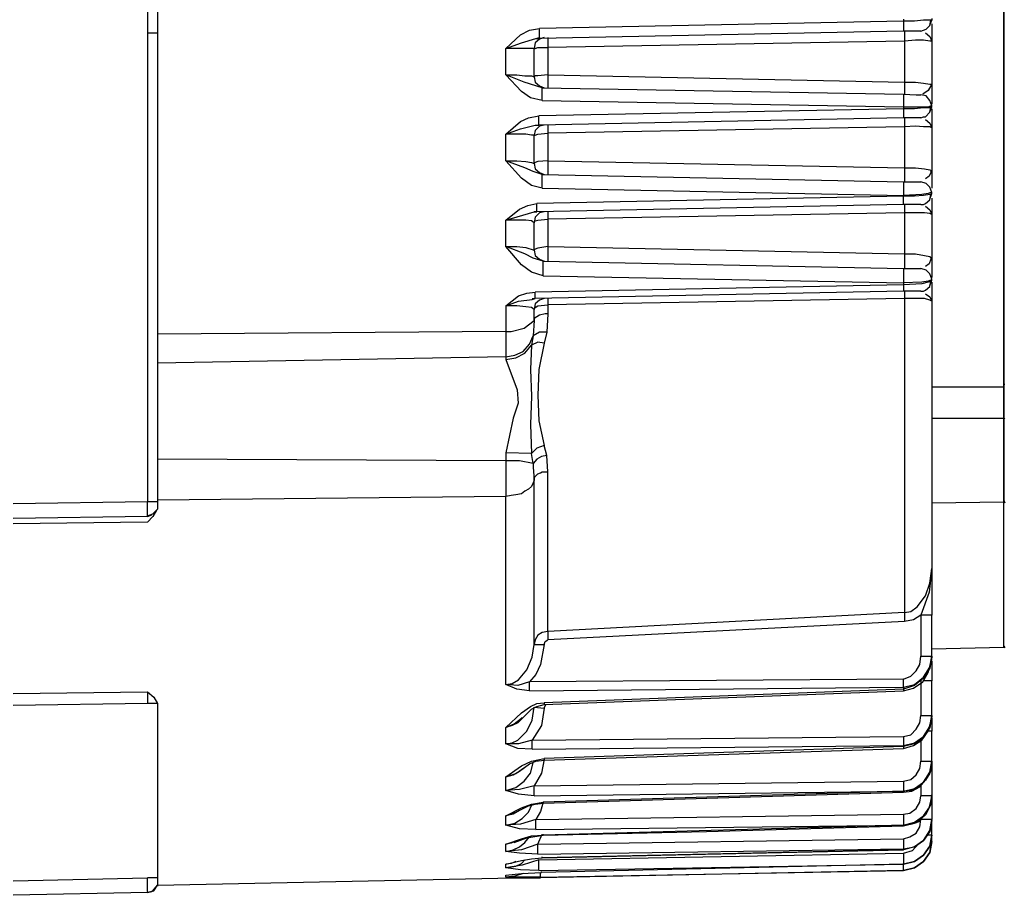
# Model space of a CAD drawing. Header units: millimetres. Extents: x 32176 to 34559, y 9836 to 10798.
# Tile 33 of 57: x 32701 to 32746, y 10295 to 10336. Entities that reach past the tile are written whole.
import ezdxf

# ---------------------------------------------------------------- set-up
doc = ezdxf.new("R2010")
doc.units = ezdxf.units.MM
doc.layers.add('Z_entity', color=7, linetype='Continuous')

msp = doc.modelspace()

# ---------------------------------------------------------------- linework, layer by layer
at = {"layer": 'Z_entity', "color": 7}
for p, q in [((32706.578, 10363.986), (32706.578, 10334.927)), ((32746.354, 10318.661), (32746.354, 10358.522)), ((32746.354, 10352.803), (32746.354, 10318.492)), ((32707.044, 10342.256), (32707.044, 10334.927)), ((32741.695, 10335.478), (32724.793, 10335.139)), ((32741.695, 10335.563), (32741.695, 10335.478)), ((32742.203, 10335.478), (32741.695, 10335.478)), ((32741.695, 10335.478), (32741.695, 10335.012)), ((32742.626, 10335.521), (32742.203, 10335.478)), ((32743.008, 10335.521), (32742.626, 10335.521)), ((32742.923, 10335.266), (32743.008, 10335.521)), ((32742.923, 10335.266), (32742.965, 10335.521)), ((32743.008, 10335.605), (32743.008, 10335.521)), ((32706.578, 10334.927), (32707.044, 10334.927)), ((32706.578, 10334.927), (32706.578, 10313.154)), ((32706.578, 10334.927), (32706.578, 10334.927)), ((32707.044, 10334.927), (32707.044, 10313.154)), ((32723.903, 10334.843), (32724.327, 10335.055)), ((32724.327, 10335.055), (32724.793, 10335.139)), ((32724.793, 10334.673), (32724.793, 10335.139)), ((32741.695, 10335.012), (32724.793, 10334.673)), ((32742.499, 10335.012), (32741.695, 10335.012)), ((32741.737, 10335.012), (32741.737, 10334.546)), ((32742.499, 10335.012), (32742.754, 10335.097)), ((32742.711, 10334.927), (32742.923, 10334.758)), ((32742.754, 10335.097), (32742.923, 10335.266)), ((32743.008, 10335.351), (32743.008, 10334.546)), ((32723.226, 10334.207), (32723.903, 10334.843)), ((32723.226, 10334.207), (32723.946, 10334.462)), ((32723.946, 10334.462), (32724.623, 10334.673)), ((32724.581, 10334.462), (32724.539, 10334.207)), ((32724.793, 10334.631), (32724.581, 10334.462)), ((32724.623, 10334.673), (32724.793, 10334.716)), ((32724.623, 10334.673), (32724.793, 10334.673)), ((32725.005, 10334.716), (32724.793, 10334.631)), ((32725.174, 10334.716), (32725.174, 10334.25)), ((32741.737, 10334.546), (32725.174, 10334.25)), ((32742.245, 10334.589), (32741.737, 10334.546)), ((32741.737, 10334.546), (32741.737, 10332.64)), ((32742.626, 10334.589), (32742.245, 10334.589)), ((32742.923, 10334.546), (32742.626, 10334.589)), ((32742.923, 10334.758), (32743.008, 10334.546)), ((32743.008, 10334.546), (32742.923, 10334.546)), ((32743.008, 10334.546), (32743.008, 10332.555)), ((32724.539, 10334.207), (32723.226, 10334.207)), ((32723.226, 10332.979), (32723.226, 10334.207)), ((32724.539, 10334.207), (32724.581, 10334.207)), ((32724.539, 10332.894), (32724.539, 10334.207)), ((32724.581, 10334.207), (32724.708, 10334.25)), ((32724.708, 10334.25), (32725.174, 10334.25)), ((32725.174, 10334.25), (32725.174, 10332.979)), ((32723.946, 10332.216), (32723.226, 10332.979)), ((32724.073, 10332.64), (32723.226, 10332.979)), ((32723.226, 10332.979), (32723.734, 10332.979)), ((32723.734, 10332.979), (32724.115, 10332.937)), ((32724.92, 10332.386), (32724.073, 10332.64)), ((32724.115, 10332.937), (32724.412, 10332.937)), ((32724.412, 10332.937), (32724.539, 10332.894)), ((32724.581, 10332.937), (32724.539, 10332.894)), ((32724.539, 10332.894), (32724.581, 10332.64)), ((32724.708, 10332.937), (32724.581, 10332.937)), ((32724.581, 10332.64), (32724.793, 10332.471)), ((32725.174, 10332.979), (32724.708, 10332.937)), ((32725.174, 10332.979), (32741.737, 10332.64)), ((32725.174, 10332.979), (32725.174, 10332.386)), ((32741.737, 10332.64), (32742.245, 10332.64)), ((32741.737, 10332.64), (32741.737, 10332.089)), ((32742.245, 10332.64), (32742.626, 10332.598)), ((32724.369, 10331.92), (32723.946, 10332.216)), ((32724.793, 10332.471), (32725.005, 10332.386)), ((32724.92, 10332.386), (32741.695, 10332.089)), ((32724.92, 10331.793), (32724.92, 10332.386)), ((32742.838, 10332.259), (32742.584, 10332.089)), ((32742.626, 10332.598), (32742.923, 10332.555)), ((32743.008, 10332.555), (32742.838, 10332.259)), ((32742.923, 10332.555), (32743.008, 10332.555)), ((32743.008, 10332.471), (32742.965, 10332.555)), ((32743.008, 10332.555), (32743.008, 10331.623)), ((32724.92, 10331.793), (32724.369, 10331.92)), ((32724.92, 10331.793), (32741.695, 10331.496)), ((32741.695, 10332.089), (32742.288, 10332.047)), ((32741.695, 10332.089), (32741.695, 10331.496)), ((32742.288, 10332.047), (32742.499, 10332.047)), ((32742.754, 10332.005), (32742.499, 10332.047)), ((32742.923, 10331.793), (32742.754, 10332.005)), ((32743.008, 10331.539), (32742.923, 10331.793)), ((32741.695, 10331.412), (32724.751, 10331.073)), ((32741.695, 10331.496), (32742.838, 10331.496)), ((32741.695, 10331.496), (32741.695, 10331.412)), ((32742.203, 10331.412), (32741.695, 10331.412)), ((32741.695, 10331.412), (32741.695, 10330.988)), ((32742.626, 10331.454), (32742.203, 10331.412)), ((32742.923, 10331.454), (32742.626, 10331.454)), ((32742.711, 10331.03), (32742.923, 10331.242)), ((32742.838, 10331.496), (32742.965, 10331.539)), ((32742.923, 10331.242), (32743.008, 10331.496)), ((32743.008, 10331.496), (32742.923, 10331.454)), ((32742.923, 10331.242), (32742.965, 10331.496)), ((32742.965, 10331.539), (32743.008, 10331.539)), ((32743.008, 10331.496), (32743.008, 10331.539)), ((32743.008, 10331.412), (32743.008, 10330.522)), ((32723.226, 10330.226), (32723.903, 10330.819)), ((32723.903, 10330.819), (32724.285, 10330.988)), ((32724.285, 10330.988), (32724.751, 10331.073)), ((32724.751, 10330.649), (32724.751, 10331.073)), ((32741.695, 10330.988), (32724.751, 10330.649)), ((32742.499, 10330.988), (32741.695, 10330.988)), ((32741.737, 10330.988), (32741.737, 10330.564)), ((32742.499, 10330.988), (32742.626, 10331.03)), ((32742.626, 10331.03), (32742.711, 10331.03)), ((32742.711, 10330.903), (32742.923, 10330.734)), ((32723.226, 10330.226), (32723.903, 10330.48)), ((32723.903, 10330.48), (32724.581, 10330.649)), ((32724.581, 10330.395), (32724.539, 10330.183)), ((32724.581, 10330.649), (32724.751, 10330.649)), ((32724.581, 10330.649), (32724.751, 10330.649)), ((32724.793, 10330.607), (32724.581, 10330.395)), ((32725.005, 10330.649), (32724.793, 10330.607)), ((32725.174, 10330.649), (32725.174, 10330.268)), ((32741.737, 10330.564), (32725.174, 10330.268)), ((32742.245, 10330.607), (32741.737, 10330.564)), ((32741.737, 10330.564), (32741.737, 10328.658)), ((32742.626, 10330.564), (32742.245, 10330.607)), ((32742.923, 10330.564), (32742.626, 10330.564)), ((32742.923, 10330.734), (32743.008, 10330.522)), ((32743.008, 10330.522), (32742.923, 10330.564)), ((32743.008, 10330.522), (32743.008, 10328.531)), ((32724.158, 10330.226), (32723.226, 10330.226)), ((32723.226, 10328.997), (32723.226, 10330.226)), ((32724.412, 10330.183), (32724.158, 10330.226)), ((32724.539, 10330.183), (32724.412, 10330.183)), ((32724.539, 10330.183), (32724.581, 10330.183)), ((32724.539, 10328.87), (32724.539, 10330.183)), ((32724.581, 10330.183), (32724.708, 10330.226)), ((32724.708, 10330.226), (32725.174, 10330.268)), ((32725.174, 10330.268), (32725.174, 10328.997)), ((32724.115, 10328.658), (32723.226, 10328.997)), ((32723.226, 10328.997), (32723.734, 10328.997)), ((32723.946, 10328.192), (32723.226, 10328.997)), ((32723.734, 10328.997), (32724.158, 10328.955)), ((32725.174, 10328.997), (32724.708, 10328.955)), ((32725.174, 10328.997), (32741.737, 10328.658)), ((32725.174, 10328.997), (32725.174, 10328.362)), ((32724.496, 10328.489), (32724.115, 10328.658)), ((32724.158, 10328.955), (32724.412, 10328.912)), ((32724.412, 10328.912), (32724.539, 10328.87)), ((32724.581, 10328.912), (32724.539, 10328.87)), ((32724.539, 10328.87), (32724.581, 10328.616)), ((32724.708, 10328.955), (32724.581, 10328.912)), ((32724.581, 10328.616), (32724.793, 10328.446)), ((32741.737, 10328.658), (32742.245, 10328.658)), ((32741.737, 10328.658), (32741.737, 10328.023)), ((32742.245, 10328.658), (32742.669, 10328.616)), ((32742.669, 10328.616), (32742.923, 10328.573)), ((32742.923, 10328.573), (32743.008, 10328.531)), ((32743.008, 10328.446), (32742.965, 10328.531)), ((32743.008, 10328.531), (32743.008, 10327.726)), ((32724.412, 10327.853), (32723.946, 10328.192)), ((32724.92, 10328.362), (32724.496, 10328.489)), ((32724.793, 10328.446), (32725.005, 10328.362)), ((32724.92, 10328.362), (32741.695, 10328.023)), ((32724.92, 10327.726), (32724.92, 10328.362)), ((32742.881, 10328.277), (32742.711, 10328.15)), ((32742.965, 10328.446), (32742.881, 10328.277)), ((32724.92, 10327.726), (32724.412, 10327.853)), ((32724.92, 10327.726), (32741.695, 10327.387)), ((32741.695, 10328.023), (32742.499, 10328.023)), ((32741.695, 10328.023), (32741.695, 10327.387)), ((32742.754, 10327.938), (32742.499, 10328.023)), ((32742.923, 10327.769), (32742.754, 10327.938)), ((32743.008, 10327.514), (32742.923, 10327.769)), ((32741.695, 10327.345), (32724.666, 10327.006)), ((32742.542, 10327.43), (32741.695, 10327.387)), ((32741.695, 10327.387), (32741.695, 10327.345)), ((32742.203, 10327.345), (32741.695, 10327.345)), ((32741.695, 10326.964), (32741.695, 10327.345)), ((32742.626, 10327.387), (32742.203, 10327.345)), ((32742.838, 10327.472), (32742.542, 10327.43)), ((32742.923, 10327.43), (32742.626, 10327.387)), ((32742.711, 10327.006), (32742.923, 10327.176)), ((32742.965, 10327.514), (32742.838, 10327.472)), ((32742.923, 10327.218), (32743.008, 10327.472)), ((32743.008, 10327.472), (32742.923, 10327.43)), ((32742.923, 10327.176), (32742.965, 10327.43)), ((32743.008, 10327.514), (32742.965, 10327.514)), ((32743.008, 10327.472), (32743.008, 10327.514)), ((32743.008, 10327.26), (32743.008, 10326.498)), ((32723.226, 10326.244), (32723.861, 10326.752)), ((32723.861, 10326.752), (32724.242, 10326.921)), ((32724.242, 10326.921), (32724.666, 10327.006)), ((32724.666, 10326.625), (32724.666, 10327.006)), ((32741.695, 10326.964), (32724.666, 10326.625)), ((32742.499, 10326.964), (32741.695, 10326.964)), ((32741.737, 10326.964), (32741.737, 10326.583)), ((32742.499, 10326.964), (32742.626, 10326.964)), ((32742.626, 10326.964), (32742.711, 10327.006)), ((32742.711, 10326.879), (32742.923, 10326.71)), ((32742.923, 10326.71), (32743.008, 10326.498)), ((32723.226, 10326.244), (32724.539, 10326.625)), ((32724.158, 10326.244), (32723.226, 10326.244)), ((32723.226, 10325.015), (32723.226, 10326.244)), ((32724.412, 10326.201), (32724.158, 10326.244)), ((32724.666, 10326.625), (32724.539, 10326.625)), ((32724.539, 10326.625), (32724.666, 10326.625)), ((32724.581, 10326.371), (32724.539, 10326.117)), ((32724.793, 10326.583), (32724.581, 10326.371)), ((32724.581, 10326.201), (32724.708, 10326.244)), ((32724.708, 10326.244), (32725.174, 10326.286)), ((32725.005, 10326.625), (32724.793, 10326.583)), ((32725.174, 10326.625), (32725.174, 10326.286)), ((32741.737, 10326.583), (32725.174, 10326.286)), ((32725.174, 10326.286), (32725.174, 10325.015)), ((32742.669, 10326.583), (32741.737, 10326.583)), ((32741.737, 10326.583), (32741.737, 10324.676)), ((32742.923, 10326.54), (32742.669, 10326.583)), ((32743.008, 10326.498), (32742.923, 10326.54)), ((32743.008, 10326.498), (32743.008, 10324.465)), ((32724.539, 10326.117), (32724.412, 10326.201)), ((32724.539, 10326.117), (32724.581, 10326.201)), ((32724.539, 10324.846), (32724.539, 10326.117)), ((32724.115, 10324.676), (32723.226, 10325.015)), ((32723.226, 10325.015), (32723.734, 10325.015)), ((32723.946, 10324.168), (32723.226, 10325.015)), ((32723.734, 10325.015), (32724.158, 10324.973)), ((32724.158, 10324.973), (32724.539, 10324.846)), ((32724.581, 10324.888), (32724.539, 10324.846)), ((32724.539, 10324.846), (32724.581, 10324.592)), ((32724.539, 10324.846), (32724.539, 10324.846)), ((32724.708, 10324.931), (32724.581, 10324.888)), ((32725.174, 10325.015), (32724.708, 10324.931)), ((32725.174, 10325.015), (32741.737, 10324.676)), ((32725.174, 10325.015), (32725.174, 10324.337)), ((32724.496, 10324.465), (32724.115, 10324.676)), ((32724.962, 10324.337), (32724.496, 10324.465)), ((32724.581, 10324.592), (32724.793, 10324.422)), ((32724.793, 10324.422), (32725.005, 10324.337)), ((32741.737, 10324.676), (32742.245, 10324.676)), ((32741.737, 10324.676), (32741.737, 10323.999)), ((32742.245, 10324.676), (32742.669, 10324.592)), ((32742.669, 10324.592), (32742.923, 10324.549)), ((32742.965, 10324.422), (32742.881, 10324.21)), ((32742.923, 10324.549), (32743.008, 10324.465)), ((32743.008, 10324.422), (32742.965, 10324.507)), ((32743.008, 10324.465), (32743.008, 10323.575)), ((32724.412, 10323.829), (32723.946, 10324.168)), ((32724.962, 10324.337), (32741.695, 10323.999)), ((32724.962, 10323.66), (32724.962, 10324.337)), ((32725.005, 10324.337), (32724.962, 10324.337)), ((32741.695, 10323.999), (32742.499, 10323.999)), ((32741.695, 10323.999), (32741.695, 10323.321)), ((32742.754, 10323.914), (32742.499, 10323.999)), ((32742.881, 10324.21), (32742.711, 10324.083)), ((32724.962, 10323.66), (32724.412, 10323.829)), ((32724.962, 10323.66), (32741.695, 10323.321)), ((32742.923, 10323.744), (32742.754, 10323.914)), ((32743.008, 10323.49), (32742.923, 10323.744)), ((32743.008, 10323.49), (32742.965, 10323.448)), ((32743.008, 10323.448), (32743.008, 10323.49)), ((32741.695, 10323.236), (32724.581, 10322.897)), ((32742.542, 10323.363), (32741.695, 10323.321)), ((32741.695, 10323.321), (32741.695, 10323.236)), ((32742.542, 10323.278), (32741.695, 10323.236)), ((32741.695, 10323.236), (32741.695, 10322.94)), ((32742.838, 10323.406), (32742.542, 10323.363)), ((32742.838, 10323.363), (32742.542, 10323.278)), ((32742.711, 10322.982), (32742.923, 10323.151)), ((32742.965, 10323.448), (32742.838, 10323.406)), ((32742.965, 10323.406), (32742.838, 10323.363)), ((32742.923, 10323.194), (32743.008, 10323.448)), ((32742.923, 10323.151), (32742.965, 10323.406)), ((32743.008, 10323.363), (32743.008, 10322.474)), ((32723.226, 10322.262), (32723.819, 10322.728)), ((32723.819, 10322.728), (32724.2, 10322.855)), ((32723.819, 10322.474), (32724.454, 10322.558)), ((32724.2, 10322.855), (32724.581, 10322.897)), ((32724.454, 10322.558), (32724.581, 10322.601)), ((32724.454, 10322.601), (32724.581, 10322.601)), ((32741.695, 10322.94), (32724.581, 10322.601)), ((32724.581, 10322.601), (32724.581, 10322.897)), ((32725.005, 10322.601), (32724.793, 10322.516)), ((32741.737, 10322.601), (32725.174, 10322.304)), ((32725.174, 10322.601), (32725.174, 10322.304)), ((32742.499, 10322.94), (32741.695, 10322.94)), ((32741.737, 10322.94), (32741.737, 10322.601)), ((32742.669, 10322.601), (32741.737, 10322.601)), ((32741.737, 10322.601), (32741.737, 10308.029)), ((32742.499, 10322.94), (32742.626, 10322.94)), ((32742.626, 10322.94), (32742.711, 10322.982)), ((32742.923, 10322.516), (32742.669, 10322.601)), ((32742.711, 10322.813), (32742.923, 10322.685)), ((32742.923, 10322.685), (32743.008, 10322.474)), ((32723.226, 10322.262), (32723.819, 10322.474)), ((32723.734, 10322.262), (32723.226, 10322.262)), ((32723.226, 10322.262), (32723.226, 10321.076)), ((32724.158, 10322.219), (32723.734, 10322.262)), ((32724.412, 10322.177), (32724.158, 10322.219)), ((32724.539, 10322.092), (32724.412, 10322.177)), ((32724.581, 10322.347), (32724.539, 10322.092)), ((32724.539, 10322.092), (32724.581, 10322.177)), ((32724.793, 10322.516), (32724.581, 10322.347)), ((32724.581, 10322.177), (32724.708, 10322.262)), ((32724.708, 10322.262), (32725.174, 10322.304)), ((32725.174, 10322.304), (32725.174, 10321.881)), ((32743.008, 10322.474), (32742.923, 10322.516)), ((32743.008, 10322.474), (32742.965, 10322.516)), ((32743.008, 10322.474), (32743.008, 10310.062)), ((32724.539, 10321.584), (32724.539, 10322.092)), ((32724.796, 10321.826), (32724.539, 10321.669)), ((32724.539, 10321.669), (32724.539, 10321.584)), ((32725.047, 10321.881), (32724.796, 10321.826)), ((32725.174, 10321.881), (32725.047, 10321.881)), ((32725.174, 10321.881), (32725.132, 10321.033)), ((32723.48, 10321.076), (32724.074, 10321.218)), ((32724.074, 10321.218), (32724.539, 10321.584)), ((32724.539, 10321.584), (32724.496, 10320.864)), ((32723.226, 10321.076), (32707.044, 10320.949)), ((32723.226, 10321.076), (32723.226, 10319.89)), ((32723.226, 10321.076), (32723.48, 10321.076)), ((32724.327, 10320.483), (32724.496, 10320.864)), ((32724.496, 10320.864), (32724.412, 10320.44)), ((32724.793, 10321.033), (32724.496, 10320.864)), ((32725.132, 10321.033), (32724.793, 10321.033)), ((32725.132, 10321.033), (32725.005, 10320.525)), ((32724.03, 10320.144), (32724.327, 10320.483)), ((32724.115, 10320.059), (32724.412, 10320.44)), ((32724.412, 10320.44), (32724.369, 10319.297)), ((32724.708, 10320.567), (32724.412, 10320.44)), ((32725.005, 10320.525), (32724.708, 10320.567)), ((32725.005, 10320.525), (32724.751, 10319.297)), ((32723.226, 10319.89), (32707.044, 10319.593)), ((32723.226, 10319.89), (32723.649, 10319.974)), ((32723.226, 10319.89), (32723.226, 10319.763)), ((32723.226, 10319.763), (32723.692, 10319.847)), ((32723.649, 10319.974), (32724.03, 10320.144)), ((32723.692, 10319.847), (32724.115, 10320.059)), ((32723.226, 10319.763), (32723.75, 10318.356)), ((32724.369, 10319.297), (32724.412, 10318.068)), ((32724.751, 10319.297), (32724.708, 10318.111)), ((32746.354, 10318.492), (32743.008, 10318.492)), ((32746.354, 10317.009), (32746.354, 10318.661)), ((32746.354, 10318.661), (32746.354, 10318.619)), ((32746.354, 10318.619), (32746.397, 10318.619)), ((32746.354, 10318.492), (32746.354, 10317.052)), ((32723.75, 10318.356), (32723.804, 10317.734)), ((32724.412, 10318.068), (32724.369, 10316.755)), ((32724.708, 10318.111), (32724.751, 10316.924)), ((32723.804, 10317.734), (32723.569, 10317.046)), ((32723.569, 10317.046), (32723.226, 10315.442)), ((32724.369, 10316.755), (32724.412, 10315.4)), ((32724.751, 10316.924), (32725.005, 10315.781)), ((32743.008, 10317.052), (32746.354, 10317.052)), ((32746.354, 10317.009), (32746.397, 10317.052)), ((32746.354, 10317.052), (32746.354, 10313.154)), ((32746.354, 10315.781), (32746.354, 10317.009)), ((32725.005, 10315.781), (32724.666, 10315.654)), ((32725.132, 10315.315), (32725.005, 10315.781)), ((32746.354, 10313.239), (32746.354, 10315.781)), ((32724.412, 10315.4), (32723.226, 10315.442)), ((32723.226, 10315.442), (32723.226, 10315.061)), ((32724.666, 10315.654), (32724.412, 10315.4)), ((32724.496, 10314.934), (32724.412, 10315.4)), ((32724.878, 10315.272), (32724.666, 10315.145)), ((32725.132, 10315.315), (32724.878, 10315.272)), ((32725.174, 10314.552), (32725.132, 10315.315)), ((32723.226, 10315.061), (32707.044, 10315.145)), ((32723.861, 10315.061), (32723.226, 10315.061)), ((32723.226, 10315.061), (32723.226, 10313.409)), ((32724.496, 10314.934), (32723.861, 10315.061)), ((32724.666, 10315.145), (32724.496, 10314.934)), ((32724.496, 10314.934), (32724.496, 10314.764)), ((32724.496, 10314.764), (32724.539, 10314.171)), ((32724.539, 10314.256), (32724.581, 10314.341)), ((32724.581, 10314.341), (32724.708, 10314.468)), ((32724.708, 10314.468), (32724.835, 10314.51)), ((32724.835, 10314.51), (32724.92, 10314.552)), ((32724.92, 10314.552), (32725.174, 10314.552)), ((32725.174, 10307.139), (32725.174, 10314.552)), ((32724.412, 10313.875), (32724.285, 10313.747)), ((32724.496, 10314.044), (32724.412, 10313.875)), ((32724.539, 10314.171), (32724.496, 10314.044)), ((32724.539, 10314.171), (32724.539, 10314.256)), ((32724.539, 10306.546), (32724.539, 10314.171)), ((32723.226, 10313.409), (32707.044, 10313.239)), ((32723.48, 10313.451), (32723.226, 10313.409)), ((32723.226, 10304.682), (32723.226, 10313.409)), ((32723.692, 10313.493), (32723.48, 10313.451)), ((32723.946, 10313.536), (32723.692, 10313.493)), ((32724.115, 10313.663), (32723.946, 10313.536)), ((32724.285, 10313.747), (32724.115, 10313.663)), ((32706.578, 10313.154), (32700.351, 10313.07)), ((32706.578, 10312.519), (32706.578, 10313.154)), ((32707.044, 10313.154), (32706.578, 10313.154)), ((32707.044, 10313.154), (32707.044, 10312.816)), ((32743.008, 10313.112), (32746.354, 10313.154)), ((32746.354, 10311.672), (32746.354, 10313.239)), ((32746.354, 10313.239), (32746.397, 10313.112)), ((32746.354, 10306.419), (32746.354, 10313.154)), ((32706.578, 10312.519), (32706.832, 10312.604)), ((32706.578, 10312.477), (32706.79, 10312.561)), ((32706.578, 10312.519), (32706.578, 10312.477)), ((32706.832, 10312.604), (32707.044, 10312.816)), ((32707.002, 10312.773), (32706.832, 10312.477)), ((32706.578, 10312.477), (32700.351, 10312.392)), ((32706.578, 10312.223), (32700.351, 10312.138)), ((32706.832, 10312.477), (32706.578, 10312.223)), ((32746.354, 10306.589), (32746.354, 10311.672)), ((32743.008, 10310.062), (32742.881, 10308.961)), ((32742.923, 10309.384), (32743.008, 10310.062)), ((32743.008, 10310.062), (32743.008, 10307.902)), ((32742.711, 10308.791), (32742.923, 10309.384)), ((32742.881, 10308.961), (32742.499, 10307.902)), ((32742.33, 10308.283), (32742.711, 10308.791)), ((32741.737, 10308.029), (32725.174, 10307.139)), ((32741.737, 10308.029), (32742.033, 10308.071)), ((32741.737, 10308.029), (32741.737, 10307.605)), ((32742.033, 10308.071), (32742.33, 10308.283)), ((32741.737, 10307.605), (32725.174, 10306.758)), ((32742.161, 10307.69), (32741.737, 10307.605)), ((32742.499, 10307.902), (32742.161, 10307.69)), ((32742.499, 10307.902), (32742.499, 10305.996)), ((32743.008, 10307.902), (32742.499, 10307.902)), ((32743.008, 10305.996), (32743.008, 10307.902)), ((32724.92, 10307.097), (32724.708, 10306.97)), ((32725.174, 10307.139), (32724.92, 10307.097)), ((32725.174, 10307.139), (32725.174, 10306.758)), ((32724.581, 10306.758), (32724.539, 10306.546)), ((32724.708, 10306.97), (32724.581, 10306.758)), ((32725.005, 10306.546), (32725.047, 10306.673)), ((32725.047, 10306.673), (32725.174, 10306.758)), ((32746.354, 10306.462), (32746.354, 10306.589)), ((32724.454, 10305.953), (32724.539, 10306.546)), ((32724.539, 10306.546), (32725.005, 10306.546)), ((32725.005, 10306.546), (32724.835, 10305.614)), ((32743.008, 10306.334), (32746.354, 10306.419)), ((32746.354, 10306.462), (32746.397, 10306.377)), ((32724.2, 10305.36), (32724.454, 10305.953)), ((32742.457, 10305.614), (32742.499, 10305.996)), ((32742.499, 10305.996), (32743.008, 10305.996)), ((32742.838, 10305.233), (32742.965, 10305.699)), ((32742.923, 10305.487), (32743.008, 10305.996)), ((32743.008, 10305.953), (32742.923, 10305.445)), ((32743.008, 10305.996), (32743.008, 10305.953)), ((32743.008, 10305.784), (32743.008, 10304.852)), ((32723.819, 10304.894), (32724.2, 10305.36)), ((32724.835, 10305.614), (32724.623, 10305.148)), ((32742.033, 10305.064), (32742.288, 10305.318)), ((32742.288, 10305.318), (32742.457, 10305.614)), ((32742.584, 10304.81), (32742.838, 10305.233)), ((32742.626, 10305.021), (32742.923, 10305.487)), ((32742.923, 10305.445), (32742.626, 10304.979)), ((32723.226, 10304.682), (32723.522, 10304.725)), ((32723.522, 10304.725), (32723.819, 10304.894)), ((32724.327, 10304.81), (32723.776, 10304.64)), ((32724.623, 10305.148), (32724.327, 10304.81)), ((32741.695, 10304.937), (32724.327, 10304.81)), ((32724.327, 10304.386), (32724.327, 10304.81)), ((32741.695, 10304.937), (32742.033, 10305.064)), ((32741.695, 10304.555), (32741.695, 10304.937)), ((32742.161, 10304.513), (32742.584, 10304.81)), ((32742.203, 10304.682), (32742.626, 10305.021)), ((32742.626, 10304.979), (32742.203, 10304.64)), ((32742.499, 10304.852), (32742.499, 10303.242)), ((32743.008, 10304.852), (32742.584, 10304.852)), ((32743.008, 10303.242), (32743.008, 10304.852)), ((32700.351, 10304.259), (32706.578, 10304.344)), ((32706.578, 10304.344), (32706.578, 10303.793)), ((32706.578, 10304.344), (32706.875, 10304.089)), ((32723.776, 10304.64), (32723.226, 10304.682)), ((32723.734, 10304.471), (32723.226, 10304.682)), ((32724.327, 10304.386), (32723.734, 10304.471)), ((32724.327, 10304.386), (32741.695, 10304.555)), ((32741.695, 10304.471), (32725.005, 10303.835)), ((32725.005, 10303.751), (32741.695, 10304.386)), ((32741.695, 10304.555), (32742.203, 10304.682)), ((32742.203, 10304.64), (32741.695, 10304.471)), ((32741.695, 10304.555), (32741.695, 10304.471)), ((32741.695, 10304.386), (32742.161, 10304.513)), ((32741.695, 10304.471), (32741.695, 10304.386)), ((32706.875, 10304.089), (32707.044, 10303.793)), ((32724.666, 10303.793), (32725.005, 10303.835)), ((32725.005, 10303.835), (32725.005, 10303.751)), ((32706.578, 10303.793), (32700.351, 10303.708)), ((32707.044, 10303.793), (32706.578, 10303.793)), ((32707.044, 10303.793), (32707.044, 10303.751)), ((32707.044, 10303.751), (32707.044, 10295.702)), ((32723.226, 10302.692), (32723.946, 10303.369)), ((32723.946, 10303.369), (32724.369, 10303.666)), ((32724.03, 10303.157), (32724.412, 10303.539)), ((32724.369, 10303.666), (32724.666, 10303.793)), ((32724.412, 10303.539), (32724.666, 10303.666)), ((32724.454, 10303.03), (32724.539, 10303.623)), ((32724.539, 10303.623), (32725.005, 10303.581)), ((32724.666, 10303.666), (32725.005, 10303.751)), ((32725.005, 10303.581), (32724.878, 10302.776)), ((32725.005, 10303.581), (32725.089, 10303.751)), ((32723.776, 10302.903), (32723.522, 10302.776)), ((32723.607, 10302.861), (32723.946, 10303.115)), ((32724.2, 10303.327), (32723.776, 10302.903)), ((32723.946, 10303.115), (32723.988, 10303.157)), ((32724.2, 10302.522), (32724.454, 10303.03)), ((32742.288, 10302.607), (32742.457, 10302.903)), ((32742.457, 10302.903), (32742.499, 10303.242)), ((32742.499, 10303.242), (32743.008, 10303.242)), ((32742.838, 10302.522), (32742.965, 10302.946)), ((32742.923, 10302.734), (32743.008, 10303.242)), ((32743.008, 10303.2), (32742.923, 10302.692)), ((32743.008, 10303.242), (32743.008, 10303.2)), ((32743.008, 10303.115), (32743.008, 10302.522)), ((32723.226, 10302.692), (32723.607, 10302.861)), ((32723.522, 10302.776), (32723.226, 10302.692)), ((32723.226, 10301.929), (32723.226, 10302.692)), ((32723.776, 10302.098), (32724.2, 10302.522)), ((32724.878, 10302.776), (32724.454, 10302.098)), ((32742.033, 10302.353), (32742.288, 10302.607)), ((32742.542, 10302.098), (32742.838, 10302.522)), ((32742.626, 10302.268), (32742.923, 10302.734)), ((32742.923, 10302.692), (32742.626, 10302.226)), ((32743.008, 10302.522), (32742.838, 10302.522)), ((32743.008, 10301.124), (32743.008, 10302.522)), ((32723.522, 10301.971), (32723.776, 10302.098)), ((32724.454, 10302.098), (32723.819, 10301.929)), ((32724.454, 10302.098), (32741.695, 10302.268)), ((32724.454, 10301.675), (32724.454, 10302.098)), ((32741.695, 10302.268), (32742.033, 10302.353)), ((32741.695, 10302.268), (32741.695, 10301.844)), ((32742.161, 10301.844), (32742.542, 10302.098)), ((32742.203, 10301.971), (32742.626, 10302.268)), ((32742.626, 10302.226), (32742.203, 10301.929)), ((32742.499, 10302.098), (32742.499, 10301.124)), ((32723.226, 10301.929), (32723.522, 10301.971)), ((32723.819, 10301.929), (32723.226, 10301.929)), ((32723.776, 10301.717), (32723.226, 10301.929)), ((32724.454, 10301.675), (32723.776, 10301.717)), ((32724.454, 10301.675), (32741.695, 10301.844)), ((32741.695, 10301.802), (32725.005, 10301.251)), ((32725.005, 10301.167), (32741.695, 10301.717)), ((32741.695, 10301.844), (32742.203, 10301.971)), ((32742.203, 10301.929), (32741.695, 10301.802)), ((32741.695, 10301.844), (32741.695, 10301.802)), ((32741.695, 10301.717), (32742.161, 10301.844)), ((32741.695, 10301.802), (32741.695, 10301.717)), ((32723.946, 10300.912), (32724.412, 10301.124)), ((32724.327, 10300.997), (32724.623, 10301.124)), ((32724.412, 10301.124), (32725.005, 10301.251)), ((32724.623, 10301.124), (32725.005, 10301.167)), ((32725.005, 10301.209), (32724.878, 10300.574)), ((32725.005, 10301.167), (32725.005, 10301.251)), ((32725.005, 10301.167), (32725.005, 10301.209)), ((32742.457, 10300.785), (32742.499, 10301.124)), ((32742.499, 10301.124), (32743.008, 10301.124)), ((32742.923, 10300.616), (32743.008, 10301.124)), ((32743.008, 10301.124), (32743.008, 10301.082)), ((32743.008, 10301.082), (32743.008, 10300.828)), ((32723.226, 10300.404), (32723.946, 10300.912)), ((32723.564, 10300.489), (32723.861, 10300.658)), ((32724.115, 10300.828), (32723.692, 10300.531)), ((32723.861, 10300.658), (32724.327, 10300.997)), ((32724.369, 10300.574), (32724.496, 10301.039)), ((32742.288, 10300.489), (32742.457, 10300.785)), ((32742.626, 10300.15), (32742.923, 10300.616)), ((32743.008, 10300.828), (32742.923, 10300.574)), ((32742.965, 10300.743), (32742.965, 10300.828)), ((32743.008, 10301.039), (32743.008, 10300.743)), ((32743.008, 10300.743), (32743.008, 10299.218)), ((32723.692, 10300.531), (32723.226, 10300.404)), ((32723.226, 10300.404), (32723.564, 10300.489)), ((32723.226, 10299.769), (32723.226, 10300.404)), ((32723.692, 10299.896), (32724.073, 10300.192)), ((32724.073, 10300.192), (32724.369, 10300.574)), ((32724.878, 10300.574), (32724.539, 10299.98)), ((32724.539, 10299.98), (32741.695, 10300.192)), ((32741.695, 10300.192), (32742.033, 10300.277)), ((32741.695, 10300.192), (32741.695, 10299.726)), ((32742.033, 10300.277), (32742.288, 10300.489)), ((32742.203, 10299.853), (32742.626, 10300.15)), ((32742.711, 10300.235), (32742.415, 10299.98)), ((32742.457, 10299.938), (32742.711, 10300.235)), ((32742.923, 10300.574), (32742.711, 10300.235)), ((32742.711, 10300.235), (32742.881, 10300.574)), ((32723.226, 10299.769), (32723.692, 10299.896)), ((32723.861, 10299.811), (32723.226, 10299.769)), ((32723.819, 10299.599), (32723.226, 10299.769)), ((32724.539, 10299.98), (32723.861, 10299.811)), ((32724.539, 10299.515), (32724.539, 10299.98)), ((32724.539, 10299.515), (32741.695, 10299.726)), ((32741.695, 10299.726), (32724.962, 10299.218)), ((32741.695, 10299.726), (32742.203, 10299.853)), ((32742.076, 10299.769), (32741.695, 10299.726)), ((32741.695, 10299.726), (32741.695, 10299.684)), ((32741.695, 10299.684), (32742.076, 10299.726)), ((32742.415, 10299.98), (32742.076, 10299.769)), ((32742.076, 10299.726), (32742.457, 10299.938)), ((32742.499, 10300.065), (32742.499, 10299.515)), ((32724.539, 10299.515), (32723.819, 10299.599)), ((32724.962, 10299.176), (32741.695, 10299.684)), ((32742.457, 10299.218), (32742.499, 10299.515)), ((32743.008, 10299.515), (32742.499, 10299.515)), ((32742.881, 10298.964), (32742.965, 10299.26)), ((32742.923, 10299.006), (32743.008, 10299.515)), ((32743.008, 10299.515), (32743.008, 10299.557)), ((32743.008, 10299.515), (32743.008, 10298.413)), ((32723.226, 10298.583), (32723.946, 10298.964)), ((32723.861, 10298.837), (32723.564, 10298.667)), ((32723.692, 10298.752), (32724.285, 10299.049)), ((32723.946, 10298.964), (32724.412, 10299.133)), ((32724.285, 10298.752), (32724.454, 10299.133)), ((32724.285, 10299.049), (32724.581, 10299.133)), ((32724.412, 10299.133), (32724.962, 10299.218)), ((32724.581, 10299.133), (32724.962, 10299.176)), ((32724.835, 10298.794), (32724.623, 10298.413)), ((32724.962, 10299.218), (32724.835, 10298.794)), ((32724.962, 10299.218), (32724.962, 10299.176)), ((32741.991, 10298.71), (32742.288, 10298.921)), ((32742.288, 10298.921), (32742.457, 10299.218)), ((32742.626, 10298.583), (32742.923, 10299.006)), ((32742.669, 10298.583), (32742.881, 10298.964)), ((32742.881, 10298.964), (32742.711, 10298.625)), ((32743.008, 10299.218), (32742.881, 10298.964)), ((32723.226, 10298.583), (32723.692, 10298.752)), ((32723.564, 10298.667), (32723.226, 10298.583)), ((32723.226, 10298.159), (32723.226, 10298.583)), ((32723.649, 10298.244), (32723.988, 10298.456)), ((32724.623, 10298.413), (32723.903, 10298.201)), ((32723.988, 10298.456), (32724.285, 10298.752)), ((32724.623, 10298.413), (32741.695, 10298.667)), ((32724.623, 10297.947), (32724.623, 10298.413)), ((32741.695, 10298.667), (32741.991, 10298.71)), ((32741.695, 10298.667), (32741.695, 10298.159)), ((32742.415, 10298.371), (32742.076, 10298.201)), ((32742.203, 10298.286), (32742.626, 10298.583)), ((32742.203, 10298.244), (32742.415, 10298.328)), ((32742.711, 10298.625), (32742.415, 10298.371)), ((32742.415, 10298.328), (32742.584, 10298.54)), ((32742.457, 10298.074), (32742.499, 10298.413)), ((32742.499, 10298.413), (32742.499, 10298.498)), ((32743.008, 10298.413), (32742.499, 10298.413)), ((32742.923, 10297.905), (32743.008, 10298.413)), ((32743.008, 10298.371), (32742.923, 10297.862)), ((32743.008, 10298.371), (32743.008, 10298.413)), ((32743.008, 10297.693), (32743.008, 10298.371)), ((32723.226, 10298.159), (32723.649, 10298.244)), ((32723.903, 10298.201), (32723.226, 10298.159)), ((32723.861, 10297.99), (32723.226, 10298.159)), ((32724.623, 10297.947), (32723.861, 10297.99)), ((32724.623, 10297.947), (32741.695, 10298.159)), ((32741.695, 10298.159), (32724.962, 10297.693)), ((32724.962, 10297.693), (32732.545, 10297.862)), ((32732.545, 10297.862), (32741.695, 10298.117)), ((32741.695, 10298.159), (32742.203, 10298.286)), ((32741.695, 10298.117), (32742.203, 10298.244)), ((32742.076, 10298.201), (32741.695, 10298.159)), ((32741.695, 10298.159), (32741.695, 10298.117)), ((32742.288, 10297.778), (32742.457, 10298.074)), ((32742.626, 10297.439), (32742.923, 10297.905)), ((32742.923, 10297.862), (32742.626, 10297.439)), ((32723.226, 10297.269), (32723.946, 10297.524)), ((32723.776, 10297.439), (32723.48, 10297.312)), ((32723.607, 10297.354), (32724.2, 10297.566)), ((32723.946, 10297.524), (32724.412, 10297.651)), ((32724.115, 10297.354), (32724.327, 10297.608)), ((32724.2, 10297.566), (32724.962, 10297.693)), ((32724.412, 10297.651), (32724.962, 10297.693)), ((32724.708, 10297.269), (32724.92, 10297.735)), ((32724.708, 10297.269), (32741.695, 10297.524)), ((32724.962, 10297.693), (32724.962, 10297.735)), ((32741.695, 10297.524), (32741.991, 10297.608)), ((32741.695, 10297.524), (32741.695, 10297.058)), ((32741.991, 10297.608), (32742.288, 10297.778)), ((32742.626, 10297.439), (32742.203, 10297.142)), ((32742.203, 10297.142), (32742.626, 10297.439)), ((32743.008, 10297.693), (32742.796, 10297.693)), ((32743.008, 10297.693), (32742.923, 10297.185)), ((32742.923, 10297.185), (32743.008, 10297.693)), ((32743.008, 10297.693), (32743.008, 10297.735)), ((32743.008, 10297.397), (32743.008, 10297.693)), ((32743.008, 10297.397), (32743.008, 10297.439)), ((32723.226, 10297.269), (32723.692, 10297.397)), ((32723.48, 10297.312), (32723.226, 10297.269)), ((32723.226, 10296.931), (32723.226, 10297.269)), ((32723.226, 10296.931), (32723.564, 10297.015)), ((32723.946, 10297.015), (32723.226, 10296.931)), ((32723.564, 10297.015), (32723.861, 10297.142)), ((32723.861, 10297.142), (32724.115, 10297.354)), ((32724.708, 10297.269), (32723.946, 10297.015)), ((32724.708, 10296.803), (32724.708, 10297.269)), ((32724.708, 10296.803), (32741.695, 10297.058)), ((32741.695, 10297.015), (32724.92, 10296.634)), ((32732.502, 10296.803), (32741.695, 10297.015)), ((32742.203, 10297.142), (32741.695, 10297.015)), ((32741.695, 10297.058), (32742.203, 10297.142)), ((32741.695, 10297.015), (32741.695, 10297.058)), ((32741.695, 10297.058), (32741.695, 10297.015)), ((32741.695, 10296.846), (32742.118, 10296.973)), ((32742.118, 10296.973), (32742.372, 10297.269)), ((32742.923, 10297.185), (32742.626, 10296.761)), ((32742.626, 10296.761), (32742.923, 10297.185)), ((32743.008, 10297.397), (32742.923, 10296.888)), ((32742.923, 10296.888), (32743.008, 10297.397)), ((32742.965, 10297.1), (32742.965, 10297.185)), ((32742.965, 10297.142), (32742.965, 10297.185)), ((32723.861, 10296.846), (32723.226, 10296.931)), ((32723.226, 10296.338), (32723.946, 10296.507)), ((32724.708, 10296.803), (32723.861, 10296.846)), ((32723.946, 10296.507), (32724.412, 10296.592)), ((32723.946, 10296.38), (32724.115, 10296.549)), ((32724.751, 10296.549), (32723.988, 10296.295)), ((32724.412, 10296.592), (32724.92, 10296.634)), ((32724.751, 10296.549), (32741.695, 10296.846)), ((32724.751, 10296.041), (32724.751, 10296.549)), ((32724.92, 10296.634), (32732.502, 10296.803)), ((32724.92, 10296.634), (32724.92, 10296.676)), ((32741.695, 10296.846), (32741.695, 10296.338)), ((32742.626, 10296.761), (32742.203, 10296.465)), ((32742.203, 10296.465), (32742.626, 10296.761)), ((32742.923, 10296.888), (32742.626, 10296.465)), ((32742.626, 10296.465), (32742.923, 10296.888)), ((32723.48, 10296.38), (32723.226, 10296.338)), ((32723.226, 10296.168), (32723.226, 10296.338)), ((32723.988, 10296.295), (32723.226, 10296.168)), ((32723.226, 10296.168), (32723.692, 10296.253)), ((32723.903, 10296.083), (32723.226, 10296.168)), ((32723.692, 10296.465), (32723.48, 10296.38)), ((32723.692, 10296.253), (32723.946, 10296.38)), ((32724.751, 10296.041), (32723.903, 10296.083)), ((32724.751, 10296.041), (32741.695, 10296.338)), ((32724.835, 10295.744), (32741.695, 10296.041)), ((32741.695, 10296.041), (32724.835, 10295.702)), ((32741.695, 10296.338), (32724.878, 10295.956)), ((32742.203, 10296.465), (32741.695, 10296.338)), ((32741.695, 10296.338), (32742.203, 10296.465)), ((32741.695, 10296.338), (32741.695, 10296.38)), ((32741.695, 10296.041), (32741.695, 10296.338)), ((32742.203, 10296.168), (32741.695, 10296.041)), ((32741.695, 10296.041), (32742.203, 10296.168)), ((32742.626, 10296.465), (32742.203, 10296.168)), ((32742.203, 10296.168), (32742.626, 10296.465)), ((32700.351, 10295.575), (32706.578, 10295.702)), ((32706.578, 10295.067), (32706.578, 10295.702)), ((32707.044, 10295.702), (32706.578, 10295.702)), ((32707.044, 10295.702), (32707.044, 10295.321)), ((32707.044, 10295.363), (32723.607, 10295.702)), ((32723.226, 10295.829), (32723.946, 10295.914)), ((32723.226, 10295.744), (32723.226, 10295.829)), ((32723.649, 10295.787), (32723.226, 10295.744)), ((32724.835, 10295.744), (32723.226, 10295.744)), ((32723.607, 10295.702), (32724.835, 10295.702)), ((32724.03, 10295.914), (32723.649, 10295.787)), ((32723.946, 10295.914), (32724.878, 10295.956)), ((32724.835, 10295.744), (32724.835, 10295.956)), ((32724.878, 10295.956), (32724.878, 10295.999)), ((32706.832, 10295.109), (32707.044, 10295.363)), ((32706.875, 10295.109), (32707.044, 10295.363)), ((32707.044, 10295.533), (32707.044, 10295.363)), ((32706.578, 10295.024), (32700.351, 10294.897)), ((32706.578, 10295.024), (32706.875, 10295.109)), ((32706.578, 10295.024), (32706.832, 10295.109)), ((32706.578, 10295.024), (32706.79, 10295.067)), ((32706.578, 10295.067), (32706.578, 10295.024))]:
    msp.add_line(p, q, dxfattribs=at)

doc.saveas('drawing.dxf')
